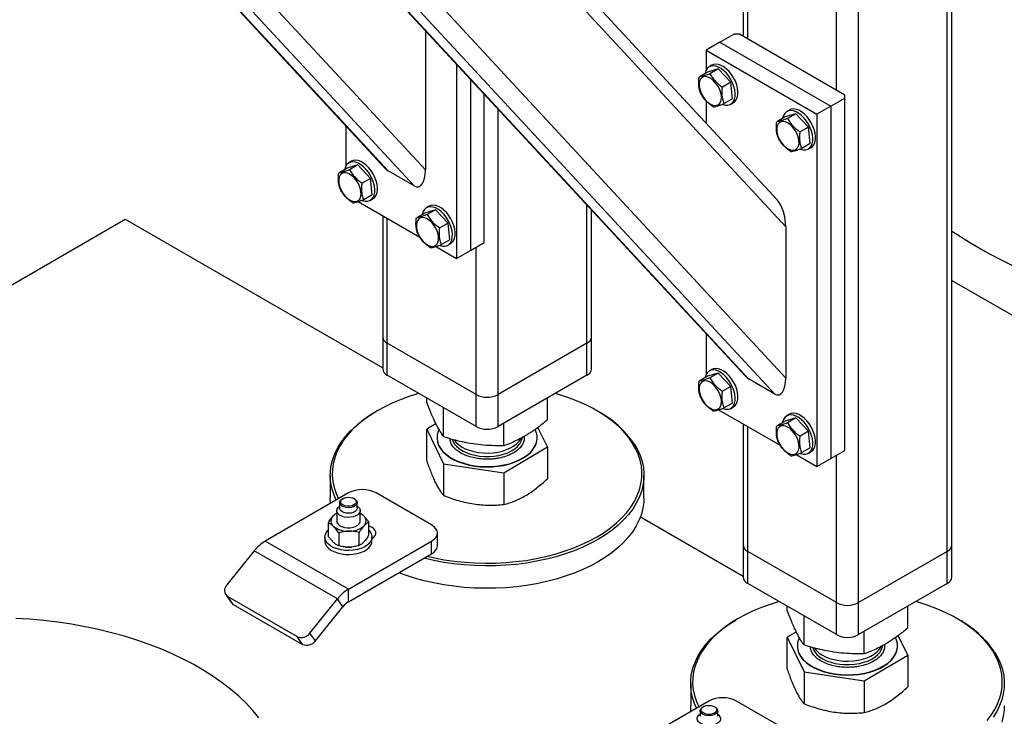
# Model space of a CAD drawing. Header units: millimetres. Extents: x 5 to 589, y 5 to 415.
# Tile 33 of 46: x 330 to 350, y 274 to 288. Entities that reach past the tile are written whole.
import ezdxf

# ---------------------------------------------------------------- set-up
doc = ezdxf.new("R2010")
doc.units = ezdxf.units.MM
doc.layers.add('TRAIT-FORT', color=4, linetype='Continuous', lineweight=25)

msp = doc.modelspace()

# ---------------------------------------------------------------- linework, layer by layer
at = {"layer": 'TRAIT-FORT', "color": 4, "linetype": 'Continuous', "lineweight": 25}
for p, q in [((349.386, 277.642), (349.386, 302.225)), ((349.292, 277.511), (349.292, 302.171)), ((345.219, 287.963), (345.219, 301.796)), ((345.126, 301.742), (345.126, 288.017)), ((347.029, 286.918), (347.029, 301.051)), ((347.482, 276.466), (347.482, 301.041)), ((345.997, 284.132), (335.567, 295.391)), ((345.825, 284.674), (335.783, 295.515)), ((345.997, 281.047), (333.706, 294.316)), ((345.233, 281.031), (333.223, 293.997)), ((333.223, 293.983), (345.179, 281.076)), ((345.771, 280.721), (333.361, 294.117)), ((338.643, 285.292), (330.973, 293.572)), ((338.417, 284.966), (330.629, 293.373)), ((330.458, 293.274), (337.825, 285.321)), ((337.88, 285.276), (330.466, 293.279)), ((338.643, 288.131), (338.643, 285.292)), ((344.654, 287.898), (344.936, 288.061)), ((345.05, 288.061), (344.936, 288.061)), ((347.199, 286.82), (345.05, 288.061)), ((344.654, 287.898), (344.371, 287.735)), ((344.371, 287.735), (344.371, 287.329)), ((344.371, 287.735), (346.633, 286.428)), ((344.654, 287.898), (346.916, 286.592)), ((339.28, 287.444), (339.28, 283.488)), ((344.619, 287.354), (344.398, 287.288)), ((344.49, 287.43), (344.434, 287.397)), ((344.619, 287.354), (344.45, 287.256)), ((344.619, 287.354), (344.875, 287.082)), ((339.562, 287.139), (339.562, 283.651)), ((344.398, 287.288), (344.228, 287.191)), ((344.875, 287.082), (344.705, 286.984)), ((344.909, 286.744), (344.875, 287.082)), ((339.845, 283.815), (339.845, 286.834)), ((344.909, 286.744), (344.74, 286.646)), ((346.916, 286.592), (347.199, 286.755)), ((347.199, 286.755), (347.199, 286.82)), ((347.199, 279.569), (347.199, 286.755)), ((340.128, 280.712), (340.128, 286.528)), ((344.371, 286.704), (344.371, 286.244)), ((344.874, 286.635), (344.93, 286.668)), ((346.074, 286.515), (346.018, 286.483)), ((346.916, 286.592), (346.633, 286.428)), ((346.916, 286.592), (346.916, 279.406)), ((345.982, 286.374), (345.812, 286.276)), ((346.203, 286.44), (345.982, 286.374)), ((346.203, 286.44), (346.034, 286.342)), ((346.203, 286.44), (346.459, 286.167)), ((346.633, 286.428), (346.633, 279.243)), ((337.017, 286.194), (337.017, 285.369)), ((346.459, 286.167), (346.289, 286.069)), ((346.493, 285.829), (346.459, 286.167)), ((346.493, 285.829), (346.324, 285.731)), ((346.457, 285.721), (346.514, 285.753)), ((337.044, 285.328), (336.874, 285.23)), ((337.265, 285.394), (337.044, 285.328)), ((337.136, 285.469), (337.08, 285.437)), ((337.265, 285.394), (337.096, 285.296)), ((337.265, 285.394), (337.521, 285.121)), ((337.521, 285.121), (337.352, 285.023)), ((337.555, 284.783), (337.521, 285.121)), ((338.417, 284.966), (337.88, 285.276)), ((337.555, 284.783), (337.386, 284.685)), ((337.52, 284.675), (337.576, 284.707)), ((337.273, 284.646), (338.527, 283.923)), ((338.72, 284.555), (338.664, 284.522)), ((341.938, 281.757), (341.938, 284.574)), ((337.772, 284.359), (337.772, 281.887)), ((337.865, 281.757), (337.865, 284.304)), ((338.628, 284.414), (338.458, 284.316)), ((338.849, 284.479), (338.628, 284.414)), ((338.849, 284.479), (338.68, 284.381)), ((338.849, 284.479), (339.105, 284.207)), ((342.032, 281.887), (342.032, 284.473)), ((321.95, 278.186), (332.518, 284.287)), ((332.518, 284.287), (337.772, 281.254)), ((339.105, 284.207), (338.935, 284.109)), ((339.139, 283.869), (339.105, 284.207)), ((345.997, 284.132), (345.997, 281.047)), ((338.857, 283.732), (339.28, 283.488)), ((339.139, 283.869), (338.97, 283.771)), ((339.104, 283.76), (339.16, 283.793)), ((339.562, 283.651), (339.845, 283.815)), ((339.676, 280.712), (339.676, 283.717)), ((339.28, 283.488), (339.562, 283.651)), ((349.386, 283.04), (358.102, 278.008)), ((337.772, 281.887), (337.772, 281.234)), ((342.032, 281.234), (342.032, 281.887)), ((344.371, 281.948), (344.371, 281.123)), ((339.676, 280.712), (337.865, 281.757)), ((337.865, 281.104), (337.865, 281.757)), ((341.938, 281.757), (340.128, 280.712)), ((341.938, 281.104), (341.938, 281.757)), ((339.676, 280.059), (337.865, 281.104)), ((341.938, 281.104), (340.128, 280.059)), ((344.398, 281.083), (344.228, 280.985)), ((344.619, 281.148), (344.398, 281.083)), ((344.49, 281.224), (344.434, 281.191)), ((344.619, 281.148), (344.45, 281.05)), ((344.619, 281.148), (344.875, 280.876)), ((345.771, 280.721), (345.233, 281.031)), ((339.676, 280.059), (339.676, 280.712)), ((340.128, 280.059), (340.128, 280.712)), ((344.875, 280.876), (344.705, 280.778)), ((344.909, 280.538), (344.875, 280.876)), ((338.671, 280.554), (338.671, 280.638)), ((341.133, 280.192), (341.133, 280.638)), ((344.909, 280.538), (344.74, 280.44)), ((337.667, 280.385), (337.639, 280.368)), ((339.015, 279.848), (339.015, 280.44)), ((342.165, 280.368), (342.137, 280.385)), ((344.627, 280.401), (345.881, 279.677)), ((344.874, 280.429), (344.93, 280.462)), ((346.074, 280.31), (346.018, 280.277)), ((338.859, 280.115), (338.671, 280.004)), ((340.245, 279.667), (340.245, 280.126)), ((345.126, 280.113), (345.126, 277.642)), ((345.982, 280.168), (345.812, 280.07)), ((346.203, 280.234), (345.982, 280.168)), ((346.203, 280.234), (346.034, 280.136)), ((346.203, 280.234), (346.459, 279.961)), ((338.671, 280.004), (339.015, 279.298)), ((338.671, 279.356), (338.671, 280.004)), ((341.133, 279.642), (340.939, 280.04)), ((345.219, 277.511), (345.219, 280.059)), ((346.459, 279.961), (346.289, 279.864)), ((346.493, 279.624), (346.459, 279.961)), ((338.88, 279.83), (338.88, 279.823)), ((340.924, 279.823), (340.924, 279.83)), ((340.245, 279.117), (341.133, 279.642)), ((341.133, 279.642), (341.133, 278.994)), ((346.211, 279.487), (346.633, 279.243)), ((346.493, 279.624), (346.324, 279.526)), ((346.457, 279.515), (346.514, 279.548)), ((346.916, 279.406), (347.199, 279.569)), ((347.029, 276.466), (347.029, 279.471)), ((339.015, 279.298), (340.245, 279.117)), ((339.015, 279.298), (339.015, 278.65)), ((346.633, 279.243), (346.916, 279.406)), ((340.245, 279.117), (340.245, 278.469)), ((336.702, 279.062), (336.702, 278.605)), ((343.102, 278.605), (343.102, 279.062)), ((337.073, 278.703), (335.376, 277.723)), ((338.77, 278.05), (337.639, 278.703)), ((336.893, 278.507), (336.893, 278.393)), ((336.96, 278.589), (336.946, 278.581)), ((337.201, 278.581), (337.187, 278.589)), ((337.253, 278.393), (337.253, 278.507)), ((336.833, 278.344), (336.833, 278.132)), ((337.313, 278.132), (337.313, 278.344)), ((336.658, 278.091), (336.658, 277.83)), ((337.489, 277.845), (337.489, 278.106)), ((343.031, 278.218), (345.126, 277.009)), ((336.877, 277.887), (336.877, 277.626)), ((337.292, 277.634), (337.292, 277.895)), ((338.888, 277.625), (338.888, 277.887)), ((337.073, 276.744), (335.376, 277.723)), ((336.593, 277.805), (336.593, 277.723)), ((337.073, 276.744), (338.77, 277.723)), ((337.553, 277.723), (337.553, 277.805)), ((337.553, 277.772), (337.554, 277.772)), ((338.77, 277.462), (338.77, 277.723)), ((335.15, 277.523), (334.59, 276.826)), ((336.847, 276.543), (335.15, 277.523)), ((337.009, 277.601), (337.01, 277.6)), ((337.073, 276.482), (338.77, 277.462)), ((337.137, 277.6), (337.138, 277.6)), ((345.126, 277.642), (345.126, 276.989)), ((347.029, 276.466), (345.219, 277.511)), ((345.219, 276.858), (345.219, 277.511)), ((349.292, 277.511), (347.482, 276.466)), ((349.292, 276.858), (349.292, 277.511)), ((349.386, 276.989), (349.386, 277.642)), ((337.073, 276.482), (337.073, 276.744)), ((347.029, 275.813), (345.219, 276.858)), ((349.292, 276.858), (347.482, 275.813)), ((334.568, 276.63), (334.681, 276.469)), ((334.609, 276.592), (336.023, 275.776)), ((334.722, 276.431), (334.609, 276.592)), ((336.287, 275.846), (336.847, 276.543)), ((336.96, 276.382), (336.847, 276.543)), ((347.029, 275.813), (347.029, 276.466)), ((347.482, 275.813), (347.482, 276.466)), ((334.722, 276.431), (336.136, 275.615)), ((336.4, 275.686), (336.96, 276.382)), ((346.025, 276.309), (346.025, 276.393)), ((348.487, 275.947), (348.487, 276.393)), ((345.021, 276.139), (344.993, 276.123)), ((346.369, 275.603), (346.369, 276.195)), ((349.519, 276.123), (349.491, 276.139)), ((346.212, 275.87), (346.025, 275.759)), ((347.599, 275.422), (347.599, 275.881)), ((336.136, 275.615), (336.023, 275.776)), ((336.4, 275.686), (336.287, 275.846)), ((346.025, 275.759), (346.369, 275.053)), ((346.025, 275.111), (346.025, 275.759)), ((348.487, 275.397), (348.293, 275.795)), ((346.234, 275.584), (346.234, 275.578)), ((348.278, 275.578), (348.278, 275.584)), ((347.599, 274.872), (348.487, 275.397)), ((348.487, 275.397), (348.487, 274.749)), ((346.369, 275.053), (347.599, 274.872)), ((346.369, 275.053), (346.369, 274.405)), ((347.599, 274.872), (347.599, 274.224)), ((344.056, 274.817), (344.056, 274.36)), ((344.427, 274.458), (342.73, 273.478)), ((346.124, 273.805), (344.993, 274.458)), ((344.247, 274.262), (344.247, 274.148)), ((344.314, 274.343), (344.3, 274.335)), ((344.555, 274.335), (344.54, 274.343)), ((344.607, 274.148), (344.607, 274.262))]:
    msp.add_line(p, q, dxfattribs=at)
at = {"layer": 'TRAIT-FORT', "color": 4, "linetype": 'Continuous', "lineweight": 25, "flags": 128}
for points in [[(344.366, 287.32), (344.35, 287.268), (344.348, 287.26)], [(344.705, 286.632), (344.712, 286.629), (344.766, 286.616), (344.816, 286.616), (344.861, 286.628), (344.899, 286.653), (344.929, 286.69), (344.951, 286.737), (344.962, 286.793), (344.964, 286.857), (344.956, 286.925), (344.938, 286.996), (344.911, 287.068), (344.876, 287.139), (344.834, 287.205), (344.786, 287.265), (344.733, 287.317), (344.678, 287.36), (344.622, 287.392), (344.568, 287.411), (344.516, 287.418), (344.468, 287.412), (344.426, 287.393), (344.392, 287.362), (344.366, 287.32), (344.366, 287.32)], [(344.93, 286.668), (344.955, 286.686), (344.986, 286.723), (345.007, 286.77), (345.019, 286.826), (345.021, 286.889), (345.013, 286.958), (344.995, 287.029), (344.968, 287.101), (344.933, 287.171), (344.89, 287.238), (344.842, 287.298), (344.79, 287.35), (344.735, 287.393), (344.679, 287.424), (344.624, 287.444), (344.572, 287.45), (344.525, 287.444), (344.49, 287.43)], [(344.229, 287), (344.24, 286.94), (344.26, 286.878), (344.289, 286.818), (344.325, 286.761), (344.367, 286.71), (344.412, 286.668), (344.46, 286.636), (344.507, 286.615), (344.552, 286.607), (344.593, 286.612), (344.628, 286.629), (344.656, 286.659), (344.674, 286.699), (344.683, 286.748), (344.682, 286.803), (344.671, 286.863), (344.651, 286.925), (344.622, 286.986), (344.586, 287.043), (344.544, 287.093), (344.499, 287.136), (344.451, 287.168), (344.404, 287.188), (344.359, 287.197), (344.318, 287.192), (344.283, 287.174), (344.256, 287.145), (344.237, 287.105), (344.228, 287.056), (344.229, 287)], [(346.289, 285.718), (346.296, 285.715), (346.35, 285.702), (346.4, 285.701), (346.445, 285.714), (346.483, 285.739), (346.513, 285.776), (346.534, 285.823), (346.546, 285.879), (346.548, 285.942), (346.54, 286.011), (346.522, 286.082), (346.495, 286.154), (346.46, 286.224), (346.418, 286.291), (346.369, 286.351), (346.317, 286.403), (346.262, 286.446), (346.206, 286.477), (346.151, 286.497), (346.099, 286.503), (346.052, 286.497), (346.01, 286.478), (345.976, 286.447), (345.95, 286.405), (345.95, 286.405)], [(346.514, 285.753), (346.539, 285.772), (346.57, 285.808), (346.591, 285.856), (346.603, 285.912), (346.605, 285.975), (346.597, 286.043), (346.579, 286.115), (346.552, 286.187), (346.517, 286.257), (346.474, 286.323), (346.426, 286.384), (346.374, 286.436), (346.319, 286.478), (346.263, 286.51), (346.208, 286.529), (346.156, 286.536), (346.108, 286.53), (346.074, 286.515)], [(345.95, 286.405), (345.933, 286.353), (345.932, 286.345)], [(345.813, 286.086), (345.824, 286.026), (345.844, 285.964), (345.873, 285.903), (345.909, 285.847), (345.951, 285.796), (345.996, 285.753), (346.044, 285.721), (346.091, 285.701), (346.136, 285.693), (346.177, 285.697), (346.212, 285.715), (346.239, 285.744), (346.258, 285.785), (346.267, 285.833), (346.266, 285.889), (346.255, 285.949), (346.235, 286.011), (346.206, 286.071), (346.17, 286.128), (346.128, 286.179), (346.083, 286.221), (346.035, 286.254), (345.988, 286.274), (345.943, 286.282), (345.902, 286.277), (345.867, 286.26), (345.84, 286.23), (345.821, 286.19), (345.812, 286.141), (345.813, 286.086)], [(337.012, 285.359), (336.996, 285.307), (336.994, 285.299)], [(337.351, 284.672), (337.359, 284.669), (337.412, 284.656), (337.462, 284.655), (337.507, 284.668), (337.545, 284.693), (337.575, 284.73), (337.597, 284.777), (337.608, 284.833), (337.61, 284.896), (337.602, 284.965), (337.584, 285.036), (337.557, 285.108), (337.522, 285.178), (337.48, 285.245), (337.432, 285.305), (337.379, 285.357), (337.324, 285.4), (337.268, 285.431), (337.214, 285.451), (337.162, 285.457), (337.114, 285.451), (337.072, 285.432), (337.038, 285.401), (337.012, 285.359), (337.012, 285.359)], [(337.576, 284.707), (337.602, 284.726), (337.632, 284.762), (337.653, 284.81), (337.665, 284.866), (337.667, 284.929), (337.659, 284.997), (337.641, 285.069), (337.614, 285.141), (337.579, 285.211), (337.536, 285.277), (337.488, 285.337), (337.436, 285.39), (337.381, 285.432), (337.325, 285.464), (337.27, 285.483), (337.218, 285.49), (337.171, 285.484), (337.136, 285.469)], [(336.875, 285.04), (336.886, 284.98), (336.906, 284.918), (336.935, 284.857), (336.971, 284.801), (337.013, 284.75), (337.058, 284.707), (337.106, 284.675), (337.153, 284.655), (337.199, 284.647), (337.239, 284.651), (337.274, 284.669), (337.302, 284.698), (337.32, 284.738), (337.329, 284.787), (337.328, 284.843), (337.318, 284.903), (337.297, 284.965), (337.268, 285.025), (337.232, 285.082), (337.191, 285.133), (337.145, 285.175), (337.097, 285.208), (337.05, 285.228), (337.005, 285.236), (336.964, 285.231), (336.929, 285.214), (336.902, 285.184), (336.883, 285.144), (336.874, 285.095), (336.875, 285.04)], [(338.935, 283.757), (338.942, 283.754), (338.996, 283.741), (339.046, 283.741), (339.091, 283.754), (339.129, 283.779), (339.159, 283.815), (339.181, 283.863), (339.192, 283.919), (339.194, 283.982), (339.186, 284.05), (339.168, 284.122), (339.141, 284.194), (339.106, 284.264), (339.064, 284.33), (339.016, 284.39), (338.963, 284.443), (338.908, 284.485), (338.852, 284.517), (338.798, 284.536), (338.746, 284.543), (338.698, 284.537), (338.656, 284.518), (338.622, 284.487), (338.596, 284.445), (338.596, 284.445)], [(339.16, 283.793), (339.185, 283.811), (339.216, 283.848), (339.237, 283.895), (339.249, 283.951), (339.251, 284.015), (339.243, 284.083), (339.225, 284.154), (339.198, 284.226), (339.163, 284.297), (339.12, 284.363), (339.072, 284.423), (339.02, 284.475), (338.965, 284.518), (338.909, 284.549), (338.854, 284.569), (338.802, 284.576), (338.755, 284.569), (338.72, 284.555)], [(338.459, 284.125), (338.47, 284.065), (338.49, 284.004), (338.519, 283.943), (338.555, 283.886), (338.597, 283.835), (338.642, 283.793), (338.69, 283.761), (338.737, 283.74), (338.782, 283.732), (338.823, 283.737), (338.858, 283.755), (338.886, 283.784), (338.904, 283.824), (338.913, 283.873), (338.912, 283.929), (338.901, 283.989), (338.881, 284.05), (338.852, 284.111), (338.816, 284.168), (338.775, 284.219), (338.729, 284.261), (338.681, 284.293), (338.634, 284.314), (338.589, 284.322), (338.548, 284.317), (338.513, 284.299), (338.486, 284.27), (338.467, 284.23), (338.458, 284.181), (338.459, 284.125)], [(338.596, 284.445), (338.58, 284.393), (338.578, 284.385)], [(350.671, 283.314), (350.361, 283.47), (350.06, 283.632), (349.769, 283.8), (349.488, 283.974), (349.386, 284.04)], [(344.366, 281.114), (344.35, 281.062), (344.348, 281.054)], [(344.705, 280.426), (344.712, 280.424), (344.766, 280.41), (344.816, 280.41), (344.861, 280.423), (344.899, 280.448), (344.929, 280.484), (344.951, 280.532), (344.962, 280.588), (344.964, 280.651), (344.956, 280.719), (344.938, 280.791), (344.911, 280.863), (344.876, 280.933), (344.834, 280.999), (344.786, 281.06), (344.733, 281.112), (344.678, 281.154), (344.622, 281.186), (344.568, 281.205), (344.516, 281.212), (344.468, 281.206), (344.426, 281.187), (344.392, 281.156), (344.366, 281.114), (344.366, 281.114)], [(344.93, 280.462), (344.955, 280.48), (344.986, 280.517), (345.007, 280.564), (345.019, 280.62), (345.021, 280.684), (345.013, 280.752), (344.995, 280.823), (344.968, 280.895), (344.933, 280.966), (344.89, 281.032), (344.842, 281.092), (344.79, 281.144), (344.735, 281.187), (344.679, 281.218), (344.624, 281.238), (344.572, 281.245), (344.525, 281.238), (344.49, 281.224)], [(344.229, 280.794), (344.24, 280.734), (344.26, 280.673), (344.289, 280.612), (344.325, 280.555), (344.367, 280.504), (344.412, 280.462), (344.46, 280.43), (344.507, 280.409), (344.552, 280.401), (344.593, 280.406), (344.628, 280.424), (344.656, 280.453), (344.674, 280.493), (344.683, 280.542), (344.682, 280.598), (344.671, 280.658), (344.651, 280.719), (344.622, 280.78), (344.586, 280.837), (344.544, 280.888), (344.499, 280.93), (344.451, 280.962), (344.404, 280.983), (344.359, 280.991), (344.318, 280.986), (344.283, 280.968), (344.256, 280.939), (344.237, 280.899), (344.228, 280.85), (344.229, 280.794)], [(338.509, 280.732), (338.327, 280.676), (338.147, 280.612), (337.976, 280.541), (337.813, 280.463), (337.659, 280.38), (337.515, 280.29), (337.382, 280.196), (337.26, 280.096), (337.15, 279.992), (337.053, 279.884), (336.968, 279.772), (336.896, 279.658), (336.838, 279.541), (336.793, 279.421), (336.762, 279.301), (336.745, 279.179), (336.742, 279.057), (336.754, 278.936), (336.779, 278.815), (336.819, 278.695), (336.868, 278.584)], [(342.865, 279.728), (342.785, 279.841), (342.692, 279.951), (342.587, 280.057), (342.47, 280.158), (342.341, 280.255), (342.201, 280.346), (342.052, 280.432), (341.892, 280.512), (341.724, 280.585), (341.547, 280.652), (341.363, 280.712), (341.295, 280.732)], [(336.823, 278.558), (336.78, 278.657), (336.74, 278.778), (336.714, 278.901), (336.703, 279.024), (336.705, 279.148), (336.722, 279.271), (336.754, 279.393), (336.799, 279.513), (336.858, 279.632), (336.931, 279.748), (337.017, 279.861), (337.116, 279.971), (337.227, 280.076), (337.35, 280.177), (337.485, 280.273), (337.63, 280.363), (337.639, 280.368)], [(346.289, 279.512), (346.296, 279.509), (346.35, 279.496), (346.4, 279.496), (346.445, 279.508), (346.483, 279.533), (346.513, 279.57), (346.534, 279.617), (346.546, 279.673), (346.548, 279.737), (346.54, 279.805), (346.522, 279.876), (346.495, 279.948), (346.46, 280.019), (346.418, 280.085), (346.369, 280.145), (346.317, 280.197), (346.262, 280.24), (346.206, 280.271), (346.151, 280.291), (346.099, 280.298), (346.052, 280.291), (346.01, 280.273), (345.976, 280.242), (345.95, 280.199), (345.95, 280.199)], [(346.514, 279.548), (346.539, 279.566), (346.57, 279.603), (346.591, 279.65), (346.603, 279.706), (346.605, 279.769), (346.597, 279.838), (346.579, 279.909), (346.552, 279.981), (346.517, 280.051), (346.474, 280.118), (346.426, 280.178), (346.374, 280.23), (346.319, 280.273), (346.263, 280.304), (346.208, 280.324), (346.156, 280.33), (346.108, 280.324), (346.074, 280.31)], [(345.813, 279.88), (345.824, 279.82), (345.844, 279.758), (345.873, 279.698), (345.909, 279.641), (345.951, 279.59), (345.996, 279.548), (346.044, 279.515), (346.091, 279.495), (346.136, 279.487), (346.177, 279.492), (346.212, 279.509), (346.239, 279.539), (346.258, 279.579), (346.267, 279.628), (346.266, 279.683), (346.255, 279.743), (346.235, 279.805), (346.206, 279.866), (346.17, 279.922), (346.128, 279.973), (346.083, 280.016), (346.035, 280.048), (345.988, 280.068), (345.943, 280.076), (345.902, 280.072), (345.867, 280.054), (345.84, 280.025), (345.821, 279.984), (345.812, 279.936), (345.813, 279.88)], [(345.95, 280.199), (345.933, 280.148), (345.932, 280.14)], [(338.921, 279.997), (338.904, 279.959), (338.885, 279.889), (338.88, 279.82), (338.889, 279.75), (338.912, 279.681), (338.95, 279.615), (339.001, 279.551), (339.064, 279.492), (339.139, 279.437), (339.225, 279.388), (339.32, 279.344), (339.424, 279.308), (339.534, 279.279), (339.649, 279.258)], [(339.649, 279.258), (339.768, 279.245), (339.889, 279.24), (340.01, 279.243), (340.129, 279.254), (340.246, 279.274), (340.357, 279.301), (340.462, 279.336), (340.559, 279.378), (340.647, 279.426), (340.725, 279.48), (340.791, 279.538), (340.844, 279.601), (340.884, 279.667), (340.911, 279.735), (340.923, 279.805), (340.921, 279.875), (340.905, 279.944), (340.881, 279.999)], [(342.903, 279.704), (342.97, 279.587), (343.024, 279.467), (343.064, 279.346), (343.09, 279.223), (343.101, 279.1), (343.098, 278.977), (343.081, 278.854), (343.05, 278.731), (343.005, 278.611), (342.946, 278.492), (342.873, 278.376), (342.787, 278.263), (342.688, 278.154), (342.577, 278.048), (342.453, 277.947), (342.319, 277.851), (342.173, 277.761), (342.018, 277.676), (341.853, 277.598), (341.679, 277.526), (341.497, 277.461), (341.308, 277.403), (341.113, 277.352), (340.912, 277.309), (340.707, 277.274), (340.499, 277.247), (340.287, 277.228), (340.074, 277.218), (339.861, 277.215), (339.647, 277.221), (339.434, 277.235), (339.224, 277.257), (339.017, 277.287), (338.813, 277.325), (338.615, 277.371), (338.613, 277.371)], [(338.683, 277.412), (338.827, 277.379), (339.028, 277.342), (339.233, 277.312), (339.44, 277.29), (339.65, 277.276), (339.861, 277.271), (340.072, 277.273), (340.283, 277.284), (340.491, 277.303), (340.697, 277.329), (340.9, 277.364), (341.098, 277.406), (341.291, 277.456), (341.477, 277.513), (341.657, 277.578), (341.828, 277.649), (341.991, 277.726), (342.145, 277.81), (342.288, 277.899), (342.421, 277.994), (342.543, 278.093), (342.653, 278.198), (342.751, 278.306), (342.836, 278.417), (342.908, 278.532), (342.966, 278.649), (343.011, 278.768), (343.042, 278.889), (343.058, 279.01), (343.061, 279.132), (343.05, 279.254), (343.024, 279.375), (342.985, 279.495), (342.932, 279.613), (342.865, 279.728)], [(338.88, 279.823), (338.88, 279.813), (338.889, 279.743), (338.912, 279.675), (338.95, 279.608), (339.001, 279.545), (339.064, 279.485), (339.139, 279.43), (339.225, 279.381), (339.32, 279.338), (339.424, 279.302), (339.534, 279.273), (339.649, 279.251)], [(339.192, 279.794), (339.202, 279.764), (339.233, 279.709), (339.276, 279.656), (339.332, 279.608), (339.399, 279.565), (339.476, 279.527), (339.56, 279.496), (339.652, 279.473), (339.748, 279.456), (339.848, 279.448), (339.948, 279.448), (340.048, 279.455), (340.144, 279.471), (340.236, 279.494), (340.322, 279.525), (340.399, 279.562), (340.467, 279.605), (340.523, 279.653), (340.568, 279.705), (340.599, 279.76)], [(339.229, 279.785), (339.264, 279.74), (339.317, 279.691), (339.381, 279.646), (339.456, 279.607), (339.538, 279.574), (339.629, 279.549), (339.724, 279.53)], [(339.649, 279.251), (339.768, 279.238), (339.889, 279.233), (340.01, 279.236), (340.129, 279.248), (340.246, 279.267), (340.357, 279.295), (340.462, 279.33), (340.559, 279.371), (340.647, 279.419), (340.725, 279.473), (340.791, 279.532), (340.844, 279.595), (340.884, 279.66), (340.911, 279.729), (340.923, 279.798), (340.924, 279.823)], [(339.724, 279.53), (339.823, 279.52), (339.923, 279.518), (340.023, 279.523), (340.121, 279.537), (340.214, 279.559), (340.301, 279.587), (340.381, 279.623), (340.451, 279.664), (340.51, 279.711), (340.558, 279.762), (340.592, 279.816)], [(340.599, 279.76), (340.617, 279.817), (340.62, 279.831)], [(336.708, 278.492), (336.703, 278.567), (336.702, 278.605)], [(337.201, 278.581), (337.206, 278.578), (337.235, 278.553), (337.251, 278.525), (337.252, 278.496), (337.239, 278.467), (337.213, 278.442), (337.175, 278.422), (337.13, 278.408), (337.079, 278.403), (337.028, 278.407), (336.981, 278.418), (336.941, 278.437), (336.912, 278.461), (336.896, 278.489), (336.895, 278.519), (336.907, 278.547), (336.934, 278.573), (336.946, 278.581)], [(337.068, 278.616), (337.116, 278.613), (337.159, 278.601), (337.195, 278.583), (337.22, 278.56), (337.232, 278.533), (337.23, 278.506), (337.214, 278.48), (337.186, 278.458), (337.147, 278.442), (337.102, 278.433), (337.055, 278.432), (337.009, 278.439), (336.968, 278.454), (336.937, 278.475), (336.919, 278.5), (336.914, 278.527), (336.923, 278.555), (336.945, 278.579), (336.979, 278.598), (337.021, 278.611), (337.068, 278.616)], [(343.102, 278.605), (343.098, 278.519), (343.081, 278.396), (343.05, 278.274), (343.005, 278.154), (342.946, 278.035), (342.873, 277.919), (342.787, 277.806), (342.688, 277.696), (342.577, 277.591), (342.453, 277.49), (342.319, 277.394), (342.173, 277.304), (342.018, 277.219), (341.853, 277.14), (341.679, 277.069), (341.497, 277.003), (341.308, 276.946), (341.113, 276.895), (340.912, 276.852), (340.707, 276.817), (340.499, 276.79), (340.287, 276.771), (340.074, 276.76), (339.861, 276.758), (339.647, 276.763), (339.434, 276.777), (339.224, 276.799), (339.017, 276.83), (338.813, 276.868), (338.615, 276.914), (338.422, 276.967), (338.236, 277.028), (338.103, 277.077)], [(337.253, 278.435), (337.272, 278.422), (337.299, 278.391), (337.312, 278.357), (337.31, 278.322), (337.294, 278.289), (337.263, 278.259), (337.22, 278.234), (337.169, 278.217), (337.111, 278.207), (337.051, 278.206), (336.992, 278.213), (336.938, 278.229), (336.893, 278.252), (336.86, 278.281), (336.839, 278.314), (336.834, 278.348), (336.843, 278.383), (336.867, 278.414), (336.893, 278.435)], [(337.253, 278.393), (337.252, 278.381), (337.239, 278.353), (337.213, 278.327), (337.175, 278.307), (337.13, 278.294), (337.079, 278.289), (337.028, 278.292), (336.981, 278.304), (336.941, 278.322), (336.912, 278.347), (336.896, 278.375), (336.893, 278.393)], [(336.833, 278.132), (336.839, 278.101), (336.86, 278.069), (336.893, 278.04), (336.938, 278.017), (336.992, 278.001), (337.051, 277.994), (337.111, 277.995), (337.169, 278.004), (337.22, 278.022), (337.263, 278.047), (337.294, 278.077), (337.31, 278.11), (337.313, 278.132)], [(337.088, 277.528), (337.005, 277.531), (336.923, 277.542), (336.847, 277.561), (336.777, 277.587), (336.716, 277.62), (336.665, 277.659), (336.628, 277.702), (336.604, 277.748), (336.594, 277.796), (336.598, 277.844), (336.617, 277.891), (336.65, 277.936), (336.658, 277.944)], [(337.489, 277.944), (337.519, 277.908), (337.543, 277.862), (337.553, 277.814), (337.548, 277.765), (337.529, 277.718), (337.496, 277.674), (337.451, 277.634), (337.393, 277.598), (337.326, 277.569), (337.252, 277.548), (337.172, 277.534), (337.088, 277.528)], [(337.554, 277.772), (337.593, 277.801), (337.621, 277.833), (337.634, 277.868), (337.634, 277.905), (337.621, 277.94), (337.593, 277.973), (337.554, 278.001), (337.505, 278.023), (337.489, 278.029)], [(338.77, 277.723), (338.82, 277.758), (338.857, 277.798), (338.88, 277.842), (338.888, 277.887), (338.88, 277.932), (338.857, 277.975), (338.82, 278.015), (338.77, 278.05)], [(336.593, 277.723), (336.594, 277.715), (336.604, 277.667), (336.628, 277.62), (336.665, 277.577), (336.716, 277.539), (336.777, 277.506), (336.847, 277.479), (336.923, 277.46), (337.005, 277.449), (337.088, 277.446)], [(337.088, 277.446), (337.172, 277.452), (337.252, 277.466), (337.326, 277.488), (337.393, 277.517), (337.451, 277.552), (337.496, 277.592), (337.529, 277.637), (337.548, 277.684), (337.553, 277.723)], [(337.01, 277.6), (337.038, 277.598), (337.085, 277.597)], [(337.085, 277.597), (337.132, 277.6), (337.137, 277.6)], [(334.681, 276.469), (334.697, 276.45), (334.722, 276.431)], [(345.863, 276.487), (345.681, 276.431), (345.501, 276.367), (345.329, 276.296), (345.166, 276.218), (345.013, 276.134), (344.869, 276.045), (344.736, 275.95), (344.614, 275.851), (344.504, 275.747), (344.407, 275.639), (344.322, 275.527), (344.25, 275.412), (344.192, 275.295), (344.147, 275.176), (344.116, 275.055), (344.099, 274.934), (344.096, 274.812), (344.108, 274.69), (344.133, 274.569), (344.173, 274.449), (344.222, 274.339)], [(350.219, 275.483), (350.139, 275.596), (350.046, 275.705), (349.941, 275.811), (349.824, 275.913), (349.695, 276.009), (349.555, 276.101), (349.405, 276.187), (349.246, 276.266), (349.078, 276.34), (348.901, 276.407), (348.717, 276.467), (348.649, 276.487)], [(335.247, 274.116), (335.122, 274.267), (334.984, 274.414), (334.834, 274.557), (334.672, 274.696), (334.499, 274.83), (334.315, 274.959), (334.12, 275.083), (333.915, 275.202), (333.7, 275.314), (333.476, 275.421), (333.244, 275.521), (333.003, 275.614), (332.755, 275.701), (332.5, 275.78), (332.239, 275.853), (331.971, 275.918), (331.699, 275.975), (331.422, 276.025), (331.141, 276.067), (330.858, 276.101), (330.571, 276.127), (330.283, 276.145)], [(344.177, 274.313), (344.134, 274.412), (344.094, 274.533), (344.068, 274.656), (344.056, 274.779), (344.059, 274.902), (344.076, 275.025), (344.107, 275.148), (344.153, 275.268), (344.212, 275.387), (344.285, 275.503), (344.371, 275.616), (344.47, 275.725), (344.581, 275.831), (344.704, 275.932), (344.839, 276.028), (344.984, 276.118), (344.993, 276.123)], [(346.275, 275.751), (346.258, 275.713), (346.239, 275.644), (346.234, 275.574), (346.243, 275.505), (346.266, 275.436), (346.304, 275.369), (346.354, 275.306), (346.418, 275.246), (346.493, 275.192), (346.579, 275.142), (346.674, 275.099), (346.778, 275.063), (346.888, 275.034), (347.003, 275.013)], [(347.003, 275.013), (347.122, 274.999), (347.243, 274.994), (347.364, 274.998), (347.483, 275.009), (347.6, 275.029), (347.711, 275.056), (347.816, 275.091), (347.913, 275.133), (348.001, 275.181), (348.079, 275.234), (348.145, 275.293), (348.198, 275.356), (348.238, 275.422), (348.265, 275.49), (348.277, 275.559), (348.275, 275.629), (348.259, 275.699), (348.235, 275.754)], [(346.234, 275.578), (346.234, 275.568), (346.243, 275.498), (346.266, 275.429), (346.304, 275.363), (346.354, 275.299), (346.418, 275.24), (346.493, 275.185), (346.579, 275.136), (346.674, 275.093), (346.778, 275.056), (346.888, 275.027), (347.003, 275.006)], [(346.546, 275.549), (346.556, 275.519), (346.587, 275.463), (346.63, 275.411), (346.686, 275.363), (346.753, 275.32), (346.829, 275.282), (346.914, 275.251), (347.006, 275.227), (347.102, 275.211), (347.202, 275.203), (347.302, 275.202), (347.402, 275.21), (347.498, 275.226), (347.59, 275.249), (347.676, 275.279), (347.753, 275.316), (347.821, 275.359), (347.877, 275.407), (347.922, 275.459), (347.953, 275.514)], [(346.583, 275.539), (346.618, 275.495), (346.671, 275.445), (346.735, 275.401), (346.809, 275.362), (346.892, 275.329), (346.982, 275.303), (347.078, 275.285)], [(347.003, 275.006), (347.122, 274.993), (347.243, 274.988), (347.364, 274.991), (347.483, 275.003), (347.6, 275.022), (347.711, 275.049), (347.816, 275.084), (347.913, 275.126), (348.001, 275.174), (348.079, 275.228), (348.145, 275.286), (348.198, 275.349), (348.238, 275.415), (348.265, 275.483), (348.277, 275.553), (348.278, 275.578)], [(347.078, 275.285), (347.177, 275.275), (347.277, 275.272), (347.377, 275.278), (347.475, 275.292), (347.568, 275.313), (347.655, 275.342), (347.735, 275.377), (347.805, 275.419), (347.864, 275.466), (347.912, 275.517), (347.946, 275.57)], [(347.953, 275.514), (347.971, 275.571), (347.974, 275.585)], [(350.105, 274.06), (350.19, 274.172), (350.262, 274.287), (350.32, 274.404), (350.365, 274.523), (350.396, 274.644), (350.412, 274.765), (350.415, 274.887), (350.404, 275.009), (350.378, 275.13), (350.339, 275.249), (350.286, 275.367), (350.219, 275.483)], [(350.256, 275.458), (350.324, 275.341), (350.378, 275.222), (350.418, 275.101), (350.444, 274.978), (350.455, 274.855), (350.452, 274.731), (350.435, 274.608), (350.404, 274.486), (350.359, 274.365), (350.3, 274.247), (350.227, 274.131)], [(344.062, 274.247), (344.056, 274.322), (344.056, 274.36)], [(344.555, 274.335), (344.56, 274.332), (344.589, 274.308), (344.605, 274.28), (344.606, 274.25), (344.593, 274.222), (344.567, 274.196), (344.529, 274.176), (344.483, 274.163), (344.433, 274.158), (344.382, 274.161), (344.335, 274.173), (344.295, 274.191), (344.266, 274.216), (344.25, 274.244), (344.248, 274.273), (344.261, 274.302), (344.288, 274.327), (344.3, 274.335)], [(344.422, 274.37), (344.47, 274.367), (344.513, 274.356), (344.549, 274.338), (344.574, 274.315), (344.586, 274.288), (344.584, 274.26), (344.568, 274.235), (344.54, 274.212), (344.501, 274.196), (344.456, 274.187), (344.408, 274.186), (344.362, 274.194), (344.322, 274.209), (344.291, 274.229), (344.273, 274.255), (344.267, 274.282), (344.277, 274.309), (344.299, 274.333), (344.333, 274.353), (344.375, 274.366), (344.422, 274.37)], [(350.456, 274.36), (350.452, 274.274), (350.435, 274.151), (350.404, 274.029)], [(344.607, 274.19), (344.626, 274.176), (344.653, 274.145), (344.666, 274.112), (344.664, 274.077), (344.648, 274.044), (344.617, 274.014), (344.574, 273.989), (344.523, 273.971), (344.465, 273.962), (344.405, 273.961), (344.346, 273.968), (344.292, 273.984), (344.247, 274.007), (344.213, 274.036), (344.193, 274.068), (344.187, 274.103), (344.197, 274.137), (344.221, 274.169), (344.247, 274.19)]]:
    msp.add_lwpolyline(points, dxfattribs=at)
at = {"layer": 'TRAIT-FORT', "color": 4, "linetype": 'Continuous', "lineweight": 25}
for centre, radius, start, end in [((337.932, 281.903), 0.161, 185.6948, 245.6253), ((341.872, 281.903), 0.161, 294.3747, 354.3052), ((337.932, 281.25), 0.161, 185.6948, 245.6253), ((341.872, 281.25), 0.161, 294.3747, 354.3052), ((339.902, 281.148), 0.492, 242.6097, 297.3903), ((341.164, 278.515), 2.106, 34.3606, 61.6231), ((339.902, 280.495), 0.492, 242.6097, 297.3903), ((337.356, 278.157), 0.615, 62.6097, 117.3903), ((336.96, 278.032), 0.284, 116.5555, 135.9828), ((337.176, 278.015), 0.304, 47.9026, 63.0333), ((336.853, 278.131), 0.138, 134.258, 231.9757), ((337.294, 278.132), 0.138, 314.258, 51.9757), ((337.055, 278.389), 0.466, 231.9447, 273.6573), ((337.101, 278.361), 0.438, 267.9084, 311.4803), ((335.807, 277.01), 0.833, 121.1059, 142.0213), ((338.687, 277.645), 0.201, 294.3747, 354.3052), ((345.286, 277.658), 0.161, 185.6948, 245.6253), ((349.226, 277.658), 0.161, 294.3747, 354.3052), ((345.286, 277.005), 0.161, 185.6948, 245.6253), ((349.226, 277.005), 0.161, 294.3747, 354.3052), ((334.696, 276.717), 0.152, 134.0004, 235.258), ((337.504, 276.03), 0.833, 121.1059, 142.0213), ((337.289, 276.126), 0.417, 121.1059, 142.0213), ((347.256, 276.903), 0.492, 242.6097, 297.3903), ((348.518, 274.27), 2.106, 34.3606, 61.6231), ((336.112, 275.974), 0.217, 246.028, 323.9743), ((336.225, 275.813), 0.217, 246.028, 323.9743), ((347.256, 276.25), 0.492, 242.6097, 297.3903), ((344.71, 273.912), 0.615, 62.6097, 117.3903)]:
    msp.add_arc(centre, radius, start, end, dxfattribs=at)
for centre, start_param, end_param in [((337.88, 285.733), 2.545782, 2.789536), ((338.417, 285.423), 2.789536, 4.360332), ((345.771, 284.262), 4.360332, 5.687375), ((345.233, 281.488), 2.545782, 2.789536), ((345.771, 281.178), 2.789536, 4.360332)]:
    msp.add_ellipse(centre, major_axis=(-0.078, 0.474), ratio=0.448105, start_param=start_param, end_param=end_param, dxfattribs=at)
for points, knots in [([(344.263, 286.853), (344.259, 286.862), (344.252, 286.88), (344.243, 286.909), (344.235, 286.939), (344.228, 286.974), (344.223, 287.013), (344.22, 287.058), (344.221, 287.104), (344.224, 287.149), (344.227, 287.178), (344.228, 287.191)], [0, 0, 0, 0, 0.095886, 0.19195, 0.28871, 0.385788, 0.511366, 0.637845, 0.766889, 0.896653, 1, 1, 1, 1]), ([(344.45, 287.256), (344.424, 287.247), (344.373, 287.228), (344.311, 287.208), (344.262, 287.196), (344.24, 287.192), (344.228, 287.191)], [0, 0, 0, 0, 0.264605, 0.534948, 0.765343, 1, 1, 1, 1]), ([(344.45, 287.256), (344.466, 287.229), (344.498, 287.174), (344.56, 287.1), (344.63, 287.037), (344.68, 287.001), (344.705, 286.984)], [0, 0, 0, 0, 0.264605, 0.534948, 0.765343, 1, 1, 1, 1]), ([(344.74, 286.646), (344.736, 286.655), (344.729, 286.673), (344.72, 286.702), (344.712, 286.732), (344.705, 286.767), (344.7, 286.806), (344.698, 286.851), (344.698, 286.897), (344.701, 286.942), (344.704, 286.971), (344.705, 286.984)], [0, 0, 0, 0, 0.095886, 0.19195, 0.28871, 0.385788, 0.511366, 0.637845, 0.766889, 0.896653, 1, 1, 1, 1]), ([(344.518, 286.58), (344.49, 286.6), (344.432, 286.641), (344.361, 286.709), (344.305, 286.781), (344.277, 286.828), (344.263, 286.853)], [0, 0, 0, 0, 0.264605, 0.534948, 0.765343, 1, 1, 1, 1]), ([(344.518, 286.58), (344.531, 286.582), (344.558, 286.587), (344.611, 286.601), (344.672, 286.621), (344.717, 286.637), (344.74, 286.646)], [0, 0, 0, 0, 0.264605, 0.534948, 0.765343, 1, 1, 1, 1]), ([(346.034, 286.342), (346.008, 286.332), (345.957, 286.314), (345.895, 286.294), (345.846, 286.282), (345.824, 286.278), (345.812, 286.276)], [0, 0, 0, 0, 0.264605, 0.534948, 0.765343, 1, 1, 1, 1]), ([(346.034, 286.342), (346.05, 286.314), (346.082, 286.259), (346.144, 286.186), (346.214, 286.122), (346.264, 286.087), (346.289, 286.069)], [0, 0, 0, 0, 0.264605, 0.534948, 0.765343, 1, 1, 1, 1]), ([(345.846, 285.938), (345.843, 285.947), (345.836, 285.966), (345.827, 285.995), (345.819, 286.025), (345.812, 286.059), (345.807, 286.099), (345.804, 286.143), (345.805, 286.19), (345.808, 286.234), (345.811, 286.263), (345.812, 286.276)], [0, 0, 0, 0, 0.095886, 0.19195, 0.28871, 0.385788, 0.511366, 0.637845, 0.766889, 0.896653, 1, 1, 1, 1]), ([(346.102, 285.666), (346.074, 285.686), (346.016, 285.726), (345.945, 285.795), (345.889, 285.866), (345.861, 285.914), (345.846, 285.938)], [0, 0, 0, 0, 0.264605, 0.534948, 0.765343, 1, 1, 1, 1]), ([(346.324, 285.731), (346.32, 285.741), (346.313, 285.759), (346.304, 285.788), (346.296, 285.818), (346.289, 285.852), (346.284, 285.892), (346.282, 285.936), (346.282, 285.983), (346.285, 286.027), (346.288, 286.056), (346.289, 286.069)], [0, 0, 0, 0, 0.095886, 0.19195, 0.28871, 0.385788, 0.511366, 0.637845, 0.766889, 0.896653, 1, 1, 1, 1]), ([(346.102, 285.666), (346.115, 285.668), (346.142, 285.672), (346.195, 285.687), (346.256, 285.707), (346.301, 285.723), (346.324, 285.731)], [0, 0, 0, 0, 0.264605, 0.534948, 0.765343, 1, 1, 1, 1]), ([(336.909, 284.892), (336.905, 284.901), (336.898, 284.92), (336.889, 284.949), (336.881, 284.979), (336.874, 285.013), (336.869, 285.053), (336.867, 285.097), (336.867, 285.144), (336.87, 285.188), (336.873, 285.217), (336.874, 285.23)], [0, 0, 0, 0, 0.095886, 0.19195, 0.28871, 0.385788, 0.511366, 0.637845, 0.766889, 0.896653, 1, 1, 1, 1]), ([(337.096, 285.296), (337.07, 285.286), (337.019, 285.268), (336.957, 285.248), (336.909, 285.236), (336.886, 285.232), (336.874, 285.23)], [0, 0, 0, 0, 0.264605, 0.534948, 0.765343, 1, 1, 1, 1]), ([(337.096, 285.296), (337.112, 285.268), (337.144, 285.213), (337.206, 285.14), (337.276, 285.076), (337.326, 285.041), (337.352, 285.023)], [0, 0, 0, 0, 0.264605, 0.534948, 0.765343, 1, 1, 1, 1]), ([(337.386, 284.685), (337.382, 284.695), (337.375, 284.713), (337.366, 284.742), (337.358, 284.772), (337.352, 284.806), (337.346, 284.846), (337.344, 284.89), (337.344, 284.937), (337.347, 284.981), (337.35, 285.01), (337.352, 285.023)], [0, 0, 0, 0, 0.095886, 0.19195, 0.28871, 0.385788, 0.511366, 0.637845, 0.766889, 0.896653, 1, 1, 1, 1]), ([(337.164, 284.62), (337.136, 284.64), (337.079, 284.68), (337.008, 284.749), (336.951, 284.82), (336.923, 284.868), (336.909, 284.892)], [0, 0, 0, 0, 0.264605, 0.534948, 0.765343, 1, 1, 1, 1]), ([(337.164, 284.62), (337.177, 284.622), (337.204, 284.626), (337.257, 284.641), (337.318, 284.661), (337.363, 284.677), (337.386, 284.685)], [0, 0, 0, 0, 0.264605, 0.534948, 0.765343, 1, 1, 1, 1]), ([(338.493, 283.978), (338.489, 283.987), (338.482, 284.005), (338.473, 284.034), (338.465, 284.064), (338.458, 284.099), (338.453, 284.138), (338.45, 284.183), (338.451, 284.229), (338.454, 284.274), (338.457, 284.303), (338.458, 284.316)], [0, 0, 0, 0, 0.095886, 0.19195, 0.28871, 0.385788, 0.511366, 0.637845, 0.766889, 0.896653, 1, 1, 1, 1]), ([(338.68, 284.381), (338.654, 284.372), (338.603, 284.353), (338.541, 284.334), (338.492, 284.321), (338.47, 284.318), (338.458, 284.316)], [0, 0, 0, 0, 0.264605, 0.534948, 0.765343, 1, 1, 1, 1]), ([(338.68, 284.381), (338.696, 284.354), (338.728, 284.299), (338.79, 284.226), (338.86, 284.162), (338.91, 284.127), (338.935, 284.109)], [0, 0, 0, 0, 0.264605, 0.534948, 0.765343, 1, 1, 1, 1]), ([(338.97, 283.771), (338.966, 283.78), (338.959, 283.799), (338.95, 283.827), (338.942, 283.858), (338.935, 283.892), (338.93, 283.931), (338.928, 283.976), (338.928, 284.022), (338.931, 284.067), (338.934, 284.096), (338.935, 284.109)], [0, 0, 0, 0, 0.095886, 0.19195, 0.28871, 0.385788, 0.511366, 0.637845, 0.766889, 0.896653, 1, 1, 1, 1]), ([(338.748, 283.705), (338.72, 283.726), (338.662, 283.766), (338.591, 283.834), (338.535, 283.906), (338.507, 283.954), (338.493, 283.978)], [0, 0, 0, 0, 0.264605, 0.534948, 0.765343, 1, 1, 1, 1]), ([(338.748, 283.705), (338.761, 283.708), (338.788, 283.712), (338.841, 283.726), (338.902, 283.746), (338.947, 283.763), (338.97, 283.771)], [0, 0, 0, 0, 0.264605, 0.534948, 0.765343, 1, 1, 1, 1]), ([(344.263, 280.647), (344.259, 280.656), (344.252, 280.674), (344.243, 280.703), (344.235, 280.733), (344.228, 280.768), (344.223, 280.807), (344.22, 280.852), (344.221, 280.898), (344.224, 280.943), (344.227, 280.972), (344.228, 280.985)], [0, 0, 0, 0, 0.095886, 0.19195, 0.28871, 0.385788, 0.511366, 0.637845, 0.766889, 0.896653, 1, 1, 1, 1]), ([(344.45, 281.05), (344.424, 281.041), (344.373, 281.022), (344.311, 281.003), (344.262, 280.99), (344.24, 280.987), (344.228, 280.985)], [0, 0, 0, 0, 0.264605, 0.534948, 0.765343, 1, 1, 1, 1]), ([(344.45, 281.05), (344.466, 281.023), (344.498, 280.968), (344.56, 280.895), (344.63, 280.831), (344.68, 280.796), (344.705, 280.778)], [0, 0, 0, 0, 0.264605, 0.534948, 0.765343, 1, 1, 1, 1]), ([(344.74, 280.44), (344.736, 280.449), (344.729, 280.468), (344.72, 280.496), (344.712, 280.527), (344.705, 280.561), (344.7, 280.6), (344.698, 280.645), (344.698, 280.691), (344.701, 280.736), (344.704, 280.765), (344.705, 280.778)], [0, 0, 0, 0, 0.095886, 0.19195, 0.28871, 0.385788, 0.511366, 0.637845, 0.766889, 0.896653, 1, 1, 1, 1]), ([(339.015, 279.848), (338.992, 279.883), (338.948, 279.948), (338.884, 280.061), (338.828, 280.175), (338.775, 280.292), (338.724, 280.415), (338.689, 280.506), (338.671, 280.554)], [0, 0, 0, 0, 0.202068, 0.3827, 0.555315, 0.692992, 0.838894, 1, 1, 1, 1]), ([(344.518, 280.375), (344.49, 280.395), (344.432, 280.435), (344.361, 280.503), (344.305, 280.575), (344.277, 280.623), (344.263, 280.647)], [0, 0, 0, 0, 0.264605, 0.534948, 0.765343, 1, 1, 1, 1]), ([(344.518, 280.375), (344.531, 280.377), (344.558, 280.381), (344.611, 280.395), (344.672, 280.415), (344.717, 280.432), (344.74, 280.44)], [0, 0, 0, 0, 0.264605, 0.534948, 0.765343, 1, 1, 1, 1]), ([(341.133, 280.192), (341.073, 280.144), (340.961, 280.053), (340.796, 279.938), (340.65, 279.849), (340.514, 279.778), (340.382, 279.718), (340.293, 279.685), (340.245, 279.667)], [0, 0, 0, 0, 0.202068, 0.3827, 0.555315, 0.692992, 0.838894, 1, 1, 1, 1]), ([(346.034, 280.136), (346.008, 280.127), (345.957, 280.108), (345.895, 280.088), (345.846, 280.076), (345.824, 280.072), (345.812, 280.07)], [0, 0, 0, 0, 0.264605, 0.534948, 0.765343, 1, 1, 1, 1]), ([(346.034, 280.136), (346.05, 280.109), (346.082, 280.054), (346.144, 279.98), (346.214, 279.916), (346.264, 279.881), (346.289, 279.864)], [0, 0, 0, 0, 0.264605, 0.534948, 0.765343, 1, 1, 1, 1]), ([(345.846, 279.733), (345.843, 279.742), (345.836, 279.76), (345.827, 279.789), (345.819, 279.819), (345.812, 279.854), (345.807, 279.893), (345.804, 279.937), (345.805, 279.984), (345.808, 280.029), (345.811, 280.058), (345.812, 280.07)], [0, 0, 0, 0, 0.095886, 0.19195, 0.28871, 0.385788, 0.511366, 0.637845, 0.766889, 0.896653, 1, 1, 1, 1]), ([(340.245, 279.667), (340.163, 279.666), (340.008, 279.665), (339.779, 279.681), (339.576, 279.708), (339.387, 279.745), (339.205, 279.79), (339.08, 279.828), (339.015, 279.848)], [0, 0, 0, 0, 0.202068, 0.3827, 0.555315, 0.692992, 0.838894, 1, 1, 1, 1]), ([(339.714, 279.405), (339.67, 279.413), (339.578, 279.429), (339.452, 279.473), (339.337, 279.532), (339.244, 279.604), (339.189, 279.673), (339.161, 279.73), (339.146, 279.771), (339.146, 279.798), (339.146, 279.809)], [0, 0, 0, 0, 0.1435363, 0.2956705, 0.4541294, 0.615951, 0.7777727, 0.857093, 0.9364351, 1, 1, 1, 1]), ([(340.638, 279.721), (340.624, 279.696), (340.596, 279.643), (340.52, 279.57), (340.418, 279.504), (340.293, 279.45), (340.174, 279.418), (340.074, 279.402), (339.975, 279.391), (339.853, 279.389), (339.76, 279.399), (339.714, 279.405)], [0, 0, 0, 0, 0.1164968, 0.2399717, 0.3685799, 0.4999174, 0.6312549, 0.6956328, 0.7600283, 0.8835032, 1, 1, 1, 1]), ([(340.657, 279.856), (340.659, 279.837), (340.665, 279.792), (340.648, 279.748), (340.638, 279.721)], [0, 0, 0, 0, 0.4078356, 1, 1, 1, 1]), ([(346.102, 279.46), (346.074, 279.48), (346.016, 279.521), (345.945, 279.589), (345.889, 279.661), (345.861, 279.708), (345.846, 279.733)], [0, 0, 0, 0, 0.264605, 0.534948, 0.765343, 1, 1, 1, 1]), ([(346.324, 279.526), (346.32, 279.535), (346.313, 279.553), (346.304, 279.582), (346.296, 279.612), (346.289, 279.647), (346.284, 279.686), (346.282, 279.731), (346.282, 279.777), (346.285, 279.822), (346.288, 279.851), (346.289, 279.864)], [0, 0, 0, 0, 0.095886, 0.19195, 0.28871, 0.385788, 0.511366, 0.637845, 0.766889, 0.896653, 1, 1, 1, 1]), ([(346.102, 279.46), (346.115, 279.462), (346.142, 279.467), (346.195, 279.481), (346.256, 279.501), (346.301, 279.517), (346.324, 279.526)], [0, 0, 0, 0, 0.264605, 0.534948, 0.765343, 1, 1, 1, 1]), ([(338.671, 279.356), (338.685, 279.316), (338.713, 279.236), (338.755, 279.123), (338.799, 279.017), (338.828, 278.954), (338.843, 278.923)], [0, 0, 0, 0, 0.247269, 0.495363, 0.746874, 1, 1, 1, 1]), ([(338.843, 278.923), (338.857, 278.895), (338.886, 278.838), (338.929, 278.766), (338.972, 278.703), (339, 278.668), (339.015, 278.65)], [0, 0, 0, 0, 0.246491, 0.494593, 0.746793, 1, 1, 1, 1]), ([(340.689, 278.651), (340.726, 278.674), (340.8, 278.72), (340.912, 278.803), (341.023, 278.894), (341.096, 278.96), (341.133, 278.994)], [0, 0, 0, 0, 0.246491, 0.494593, 0.746793, 1, 1, 1, 1]), ([(339.015, 278.65), (339.064, 278.632), (339.164, 278.594), (339.317, 278.546), (339.472, 278.506), (339.577, 278.488), (339.63, 278.479)], [0, 0, 0, 0, 0.247269, 0.495363, 0.746874, 1, 1, 1, 1]), ([(339.63, 278.479), (339.681, 278.473), (339.784, 278.46), (339.939, 278.454), (340.093, 278.456), (340.195, 278.465), (340.245, 278.469)], [0, 0, 0, 0, 0.246491, 0.494593, 0.746793, 1, 1, 1, 1]), ([(340.245, 278.469), (340.281, 278.479), (340.353, 278.498), (340.463, 278.538), (340.575, 278.587), (340.651, 278.63), (340.689, 278.651)], [0, 0, 0, 0, 0.247269, 0.495363, 0.746874, 1, 1, 1, 1]), ([(336.756, 278.23), (336.77, 278.244), (336.796, 278.27), (336.822, 278.285), (336.833, 278.292)], [0, 0, 0, 0, 0.529446, 1, 1, 1, 1]), ([(337.313, 278.29), (337.317, 278.288), (337.329, 278.281), (337.351, 278.266), (337.37, 278.249), (337.379, 278.241)], [0, 0, 0, 0, 0.147357, 0.571556, 1, 1, 1, 1]), ([(336.658, 278.091), (336.666, 278.104), (336.681, 278.13), (336.706, 278.167), (336.731, 278.201), (336.748, 278.22), (336.756, 278.23)], [0, 0, 0, 0, 0.245957, 0.49308, 0.745278, 1, 1, 1, 1]), ([(336.767, 278.022), (336.752, 278.035), (336.721, 278.062), (336.684, 278.081), (336.664, 278.089), (336.658, 278.091)], [0, 0, 0, 0, 0.413688, 0.838028, 1, 1, 1, 1]), ([(337.379, 278.241), (337.395, 278.225), (337.426, 278.194), (337.462, 278.145), (337.483, 278.115), (337.489, 278.106)], [0, 0, 0, 0, 0.413688, 0.838028, 1, 1, 1, 1]), ([(337.489, 278.106), (337.481, 278.103), (337.465, 278.095), (337.441, 278.079), (337.416, 278.059), (337.399, 278.042), (337.391, 278.033)], [0, 0, 0, 0, 0.245957, 0.49308, 0.745278, 1, 1, 1, 1]), ([(336.877, 277.887), (336.868, 277.9), (336.851, 277.926), (336.824, 277.961), (336.796, 277.994), (336.777, 278.013), (336.767, 278.022)], [0, 0, 0, 0, 0.2459566, 0.4930804, 0.7452785, 1, 1, 1, 1]), ([(337.085, 277.924), (337.055, 277.922), (336.996, 277.918), (336.927, 277.902), (336.888, 277.891), (336.877, 277.887)], [0, 0, 0, 0, 0.413688, 0.838028, 1, 1, 1, 1]), ([(337.292, 277.895), (337.276, 277.899), (337.243, 277.908), (337.192, 277.917), (337.139, 277.923), (337.103, 277.924), (337.085, 277.924)], [0, 0, 0, 0, 0.245957, 0.49308, 0.745278, 1, 1, 1, 1]), ([(337.391, 278.033), (337.377, 278.017), (337.349, 277.984), (337.316, 277.935), (337.298, 277.904), (337.292, 277.895)], [0, 0, 0, 0, 0.413688, 0.838028, 1, 1, 1, 1]), ([(336.767, 277.695), (336.752, 277.711), (336.721, 277.743), (336.684, 277.791), (336.664, 277.822), (336.658, 277.83)], [0, 0, 0, 0, 0.413688, 0.838028, 1, 1, 1, 1]), ([(336.877, 277.626), (336.868, 277.63), (336.851, 277.637), (336.824, 277.652), (336.796, 277.67), (336.777, 277.687), (336.767, 277.695)], [0, 0, 0, 0, 0.245957, 0.49308, 0.745278, 1, 1, 1, 1]), ([(337.391, 277.707), (337.377, 277.693), (337.349, 277.665), (337.316, 277.645), (337.298, 277.636), (337.292, 277.634)], [0, 0, 0, 0, 0.413688, 0.838028, 1, 1, 1, 1]), ([(337.489, 277.845), (337.481, 277.832), (337.465, 277.806), (337.441, 277.77), (337.416, 277.736), (337.399, 277.716), (337.391, 277.707)], [0, 0, 0, 0, 0.245957, 0.49308, 0.745278, 1, 1, 1, 1]), ([(337.085, 277.597), (337.055, 277.598), (336.996, 277.599), (336.927, 277.613), (336.888, 277.623), (336.877, 277.626)], [0, 0, 0, 0, 0.413688, 0.8380277, 1, 1, 1, 1]), ([(337.292, 277.634), (337.276, 277.629), (337.243, 277.619), (337.192, 277.608), (337.139, 277.6), (337.103, 277.598), (337.085, 277.597)], [0, 0, 0, 0, 0.2459566, 0.4930804, 0.7452785, 1, 1, 1, 1]), ([(346.369, 275.603), (346.346, 275.637), (346.302, 275.702), (346.238, 275.816), (346.182, 275.929), (346.129, 276.047), (346.078, 276.17), (346.043, 276.261), (346.025, 276.309)], [0, 0, 0, 0, 0.202068, 0.3827, 0.555315, 0.692992, 0.838894, 1, 1, 1, 1]), ([(348.487, 275.947), (348.427, 275.899), (348.315, 275.808), (348.15, 275.693), (348.004, 275.603), (347.868, 275.532), (347.736, 275.473), (347.646, 275.439), (347.599, 275.422)], [0, 0, 0, 0, 0.202068, 0.3827, 0.555315, 0.692992, 0.838894, 1, 1, 1, 1]), ([(347.599, 275.422), (347.517, 275.421), (347.362, 275.42), (347.133, 275.436), (346.93, 275.463), (346.741, 275.5), (346.559, 275.545), (346.434, 275.583), (346.369, 275.603)], [0, 0, 0, 0, 0.202068, 0.3827, 0.555315, 0.692992, 0.838894, 1, 1, 1, 1]), ([(347.068, 275.159), (347.024, 275.167), (346.932, 275.184), (346.806, 275.228), (346.691, 275.286), (346.598, 275.359), (346.542, 275.427), (346.515, 275.485), (346.5, 275.526), (346.5, 275.552), (346.5, 275.564)], [0, 0, 0, 0, 0.1435363, 0.2956705, 0.4541294, 0.615951, 0.7777727, 0.857093, 0.9364351, 1, 1, 1, 1]), ([(347.992, 275.476), (347.978, 275.45), (347.95, 275.398), (347.874, 275.324), (347.772, 275.258), (347.646, 275.204), (347.528, 275.173), (347.428, 275.156), (347.329, 275.146), (347.207, 275.143), (347.113, 275.154), (347.068, 275.159)], [0, 0, 0, 0, 0.1164968, 0.2399717, 0.3685799, 0.4999174, 0.6312549, 0.6956328, 0.7600283, 0.8835032, 1, 1, 1, 1]), ([(348.011, 275.61), (348.013, 275.592), (348.019, 275.547), (348.002, 275.502), (347.992, 275.476)], [0, 0, 0, 0, 0.4078356, 1, 1, 1, 1]), ([(346.025, 275.111), (346.039, 275.071), (346.067, 274.991), (346.109, 274.878), (346.153, 274.772), (346.182, 274.709), (346.197, 274.678)], [0, 0, 0, 0, 0.247269, 0.495363, 0.746874, 1, 1, 1, 1]), ([(346.197, 274.678), (346.211, 274.649), (346.24, 274.592), (346.283, 274.521), (346.326, 274.457), (346.354, 274.422), (346.369, 274.405)], [0, 0, 0, 0, 0.246491, 0.494593, 0.746793, 1, 1, 1, 1]), ([(348.043, 274.406), (348.08, 274.429), (348.154, 274.475), (348.266, 274.558), (348.377, 274.648), (348.45, 274.715), (348.487, 274.749)], [0, 0, 0, 0, 0.246491, 0.494593, 0.746793, 1, 1, 1, 1]), ([(346.369, 274.405), (346.418, 274.386), (346.518, 274.349), (346.67, 274.301), (346.826, 274.261), (346.931, 274.243), (346.984, 274.234)], [0, 0, 0, 0, 0.247269, 0.495363, 0.746874, 1, 1, 1, 1]), ([(347.599, 274.224), (347.635, 274.233), (347.707, 274.253), (347.817, 274.293), (347.929, 274.342), (348.005, 274.385), (348.043, 274.406)], [0, 0, 0, 0, 0.247269, 0.495363, 0.746874, 1, 1, 1, 1]), ([(346.984, 274.234), (347.035, 274.228), (347.138, 274.215), (347.293, 274.209), (347.447, 274.211), (347.548, 274.22), (347.599, 274.224)], [0, 0, 0, 0, 0.246491, 0.494593, 0.746793, 1, 1, 1, 1])]:
    msp.add_open_spline(points, degree=3, knots=knots, dxfattribs=at)

doc.saveas('drawing.dxf')
